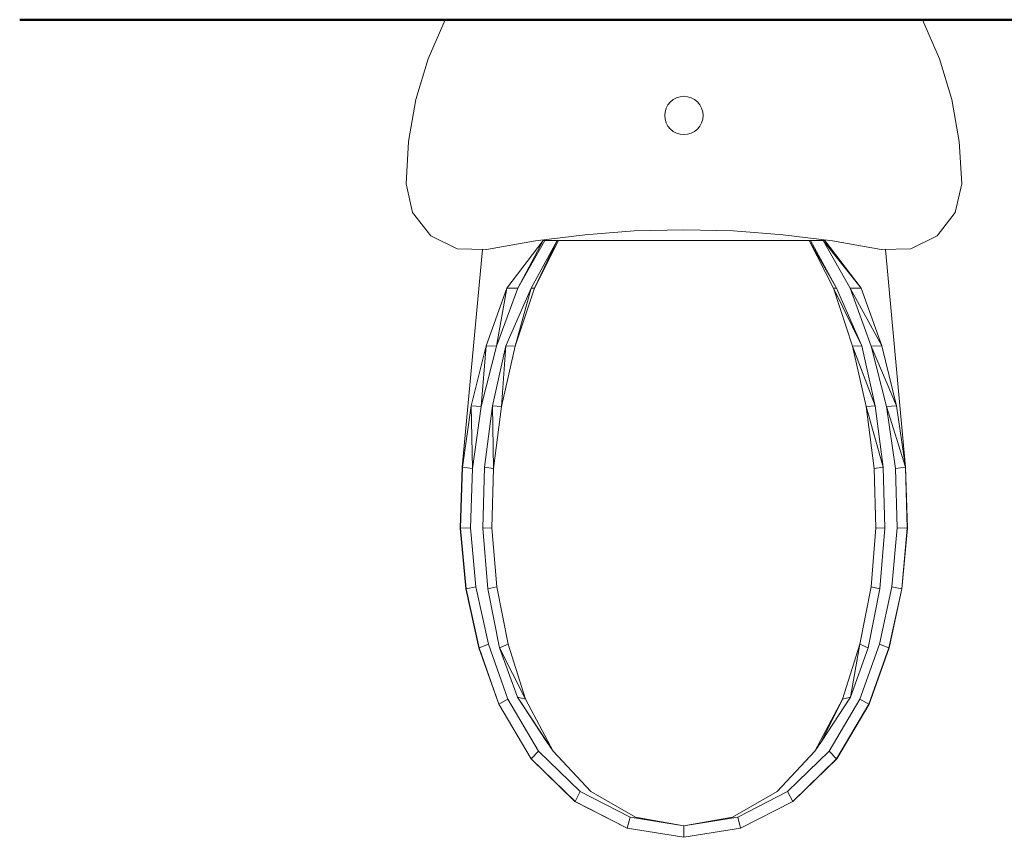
# Model space of a CAD drawing. Header units: millimetres. Extents: x 106 to 24511, y 2709 to 39091.
# Tile 33 of 87: x 11734 to 12504, y 36868 to 37508. Entities that reach past the tile are written whole.
import ezdxf

# ---------------------------------------------------------------- set-up
doc = ezdxf.new("R2010")
doc.units = ezdxf.units.MM
for name, color, linetype, lineweight in [('A-PART-____-MCUT', 2, 'Continuous', 50), ('A-PART-____-OTLN', 2, 'Continuous', 20), ('A-WALL-____-MCUT', 113, 'Continuous', 50), ('A-WALL-____-OTLN', 113, 'Continuous', 20), ('M-EQPM-____-OTLN', 50, 'Continuous', 20)]:
    doc.layers.add(name, color=color, linetype=linetype, lineweight=lineweight)

# ---------------------------------------------------------------- blocks, each defined once
blk = doc.blocks.new('Прямая форма - Masonry Block - Structural-613614-В_Этаж 03_Вентиляция')
at = {"layer": 'A-WALL-____-MCUT', "color": 9}
blk.add_line((3177, 400), (2035.06, 400), dxfattribs=at)
blk = doc.blocks.new('Прямая форма - SW - 004-613616-В_Этаж 03_Вентиляция')
blk.add_blockref('Прямая форма - Masonry Block - Structural-613614-В_Этаж 03_Вентиляция', (0, 0))
blk = doc.blocks.new('Family - Masonry Block - Structural-613622-В_Этаж 03_Вентиляция')
at = {"layer": 'A-PART-____-MCUT', "color": 9}
blk.add_line((3177, 400), (2035.06, 400), dxfattribs=at)
blk = doc.blocks.new('Прямая форма - V line-608933-В_Этаж 03_Вентиляция')
at = {"layer": 'M-EQPM-____-OTLN', "color": 253}
for p, q in [((200.07, -30.54), (186.77, 0)), ((-186.77, 0), (-200.07, -30.54)), ((-200.07, -30.54), (-209.71, -62.43)), ((209.71, -62.43), (200.07, -30.54)), ((-8.33, -62.51), (-5.74, -61.12)), ((-5.74, -61.12), (-2.93, -60.27)), ((-2.93, -60.27), (0, -59.98)), ((0, -59.98), (2.93, -60.27)), ((2.93, -60.27), (5.74, -61.12)), ((5.74, -61.12), (8.33, -62.51)), ((-209.71, -62.43), (-215.54, -95.22)), ((-14.71, -72.05), (-13.86, -69.24)), ((-13.86, -69.24), (-12.47, -66.65)), ((-12.47, -66.65), (-10.61, -64.38)), ((-10.61, -64.38), (-8.33, -62.51)), ((8.33, -62.51), (10.61, -64.38)), ((10.61, -64.38), (12.47, -66.65)), ((12.47, -66.65), (13.86, -69.24)), ((13.86, -69.24), (14.71, -72.05)), ((215.55, -95.22), (209.71, -62.43)), ((-15, -74.98), (-14.71, -72.05)), ((-14.71, -77.9), (-15, -74.98)), ((14.71, -72.05), (15, -74.98)), ((15, -74.98), (14.71, -77.9)), ((-13.86, -80.72), (-14.71, -77.9)), ((-12.47, -83.31), (-13.86, -80.72)), ((-10.61, -85.58), (-12.47, -83.31)), ((12.47, -83.31), (10.61, -85.58)), ((13.86, -80.72), (12.47, -83.31)), ((14.71, -77.9), (13.86, -80.72)), ((-8.33, -87.45), (-10.61, -85.58)), ((-5.74, -88.83), (-8.33, -87.45)), ((-2.93, -89.69), (-5.74, -88.83)), ((0, -89.98), (-2.93, -89.69)), ((2.93, -89.69), (0, -89.98)), ((5.74, -88.83), (2.93, -89.69)), ((8.33, -87.45), (5.74, -88.83)), ((10.61, -85.58), (8.33, -87.45)), ((-215.54, -95.22), (-217.5, -128.48)), ((217.5, -128.48), (215.55, -95.22)), ((-217.5, -128.48), (-212.43, -150.98)), ((212.43, -150.98), (217.5, -128.48)), ((-212.43, -150.98), (-198.21, -169.15)), ((198.21, -169.15), (212.43, -150.98)), ((-198.21, -169.15), (-177.57, -179.47)), ((-116.21, -173.17), (-77.64, -168.31)), ((-77.64, -168.31), (-38.87, -165.39)), ((-38.87, -165.39), (0, -164.42)), ((38.87, -165.39), (0, -164.42)), ((77.64, -168.31), (38.87, -165.39)), ((77.64, -168.31), (116.22, -173.17)), ((177.57, -179.47), (198.21, -169.15)), ((-154.5, -179.95), (-116.21, -173.17)), ((-138.72, -210.15), (-110.19, -172.93)), ((-130.06, -210.21), (-110.19, -172.93)), ((-108.94, -172.93), (-130.06, -210.21)), ((-119.56, -210.15), (-99.17, -172.93)), ((-117.06, -210.21), (-99.17, -172.93)), ((-98.05, -172.93), (-117.06, -210.21)), ((-110.19, -172.93), (-108.94, -172.93)), ((-108.94, -172.93), (-99.17, -172.93)), ((-99.17, -172.93), (-98.05, -172.93)), ((-98.05, -172.93), (98.05, -172.93)), ((98.05, -172.93), (99.17, -172.93)), ((98.05, -172.93), (119.56, -210.15)), ((117.06, -210.21), (98.05, -172.93)), ((99.17, -172.93), (119.56, -210.15)), ((99.17, -172.93), (108.94, -172.93)), ((108.94, -172.93), (110.19, -172.93)), ((108.94, -172.93), (138.72, -210.15)), ((130.06, -210.21), (108.94, -172.93)), ((110.19, -172.93), (138.72, -210.15)), ((116.22, -173.17), (154.5, -179.95)), ((-177.57, -179.47), (-154.5, -179.95)), ((-157.76, -179.88), (-173.53, -350.38)), ((154.5, -179.95), (177.57, -179.47)), ((173.53, -350.38), (157.76, -179.88)), ((-154.87, -255.25), (-138.72, -210.15)), ((-146.69, -255.52), (-138.72, -210.15)), ((-130.06, -210.21), (-146.69, -255.52)), ((-139.38, -255.25), (-119.56, -210.15)), ((-138.72, -210.15), (-130.06, -210.21)), ((-132.02, -255.52), (-119.56, -210.15)), ((-117.06, -210.21), (-132.02, -255.52)), ((-119.56, -210.15), (-117.06, -210.21)), ((119.56, -210.15), (117.06, -210.21)), ((117.06, -210.21), (139.38, -255.25)), ((132.02, -255.52), (117.06, -210.21)), ((119.56, -210.15), (139.38, -255.25)), ((138.72, -210.15), (130.06, -210.21)), ((130.06, -210.21), (154.87, -255.25)), ((146.69, -255.52), (130.06, -210.21)), ((138.72, -210.15), (154.87, -255.25)), ((-166.47, -302.2), (-154.87, -255.25)), ((-158.59, -302.78), (-154.87, -255.25)), ((-146.69, -255.52), (-158.59, -302.78)), ((-154.87, -255.25), (-146.69, -255.52)), ((-149.82, -302.2), (-139.38, -255.25)), ((-142.73, -302.78), (-139.38, -255.25)), ((-132.02, -255.52), (-142.73, -302.78)), ((-139.38, -255.25), (-132.02, -255.52)), ((139.38, -255.25), (132.02, -255.52)), ((132.02, -255.52), (149.82, -302.2)), ((142.73, -302.78), (132.02, -255.52)), ((139.38, -255.25), (149.82, -302.2)), ((154.87, -255.25), (146.69, -255.52)), ((146.69, -255.52), (166.47, -302.2)), ((158.59, -302.78), (146.69, -255.52)), ((154.87, -255.25), (166.47, -302.2)), ((-173.35, -350.38), (-166.47, -302.2)), ((-165.6, -351.35), (-166.47, -302.2)), ((-166.47, -302.2), (-158.59, -302.78)), ((-158.59, -302.78), (-165.6, -351.35)), ((-156.01, -350.38), (-149.82, -302.2)), ((-149.04, -351.35), (-149.82, -302.2)), ((-149.82, -302.2), (-142.73, -302.78)), ((-142.73, -302.78), (-149.04, -351.35)), ((149.82, -302.2), (142.73, -302.78)), ((142.73, -302.78), (156.01, -350.38)), ((149.04, -351.35), (142.73, -302.78)), ((149.82, -302.2), (156.01, -350.38)), ((166.47, -302.2), (158.59, -302.78)), ((158.59, -302.78), (173.35, -350.38)), ((165.6, -351.35), (158.59, -302.78)), ((166.47, -302.2), (173.35, -350.38)), ((-175.01, -398.05), (-173.53, -350.38)), ((-174.82, -398.05), (-173.35, -350.38)), ((-173.35, -350.38), (-165.6, -351.35)), ((-165.6, -351.35), (-167.04, -397.73)), ((-157.34, -398.05), (-156.01, -350.38)), ((-156.01, -350.38), (-149.04, -351.35)), ((-149.04, -351.35), (-150.33, -397.73)), ((156.01, -350.38), (149.04, -351.35)), ((150.33, -397.73), (149.04, -351.35)), ((156.01, -350.38), (157.34, -398.05)), ((173.35, -350.38), (165.6, -351.35)), ((167.04, -397.73), (165.6, -351.35)), ((173.35, -350.38), (174.82, -398.05)), ((175.01, -398.05), (173.53, -350.38)), ((-170.65, -445.48), (-175.01, -398.05)), ((-167.04, -397.73), (-174.82, -398.05)), ((-170.47, -445.48), (-174.82, -398.05)), ((-162.8, -443.89), (-167.04, -397.73)), ((-150.33, -397.73), (-157.34, -398.05)), ((-153.43, -445.48), (-157.34, -398.05)), ((-146.52, -443.89), (-150.33, -397.73)), ((150.33, -397.73), (146.52, -443.89)), ((157.34, -398.05), (150.33, -397.73)), ((157.34, -398.05), (153.43, -445.48)), ((167.04, -397.73), (162.8, -443.89)), ((174.82, -398.05), (167.04, -397.73)), ((174.82, -398.05), (170.47, -445.48)), ((170.65, -445.48), (175.01, -398.05)), ((-170.65, -445.48), (-160.56, -491.73)), ((-170.47, -445.48), (-162.8, -443.89)), ((-160.39, -491.73), (-170.47, -445.48)), ((-152.99, -488.9), (-162.8, -443.89)), ((-153.43, -445.48), (-146.52, -443.89)), ((-144.35, -491.73), (-153.43, -445.48)), ((-146.52, -443.89), (-137.69, -488.9)), ((137.69, -488.9), (146.52, -443.89)), ((153.43, -445.48), (144.35, -491.73)), ((146.52, -443.89), (153.43, -445.48)), ((152.99, -488.9), (162.8, -443.89)), ((170.47, -445.48), (160.39, -491.73)), ((160.56, -491.73), (170.65, -445.48)), ((162.8, -443.89), (170.47, -445.48)), ((-160.56, -491.73), (-144.93, -535.85)), ((-160.39, -491.73), (-152.99, -488.9)), ((-144.77, -535.85), (-160.39, -491.73)), ((-137.79, -531.84), (-152.99, -488.9)), ((-144.35, -491.73), (-137.69, -488.9)), ((-130.3, -530.17), (-144.35, -491.73)), ((-124.01, -531.84), (-144.35, -491.73)), ((-137.69, -488.9), (-124.01, -531.84)), ((124.01, -531.84), (137.69, -488.9)), ((137.69, -488.9), (130.3, -530.17)), ((144.35, -491.73), (130.3, -530.17)), ((144.35, -491.73), (137.69, -488.9)), ((152.99, -488.9), (137.79, -531.84)), ((160.39, -491.73), (144.77, -535.85)), ((144.93, -535.85), (160.56, -491.73)), ((160.39, -491.73), (152.99, -488.9)), ((-107.6, -565.05), (-130.3, -530.17)), ((-102.41, -572.6), (-130.3, -530.17)), ((-130.3, -530.17), (-124.01, -531.84)), ((130.3, -530.17), (107.6, -565.05)), ((130.3, -530.17), (124.01, -531.84)), ((-144.93, -535.85), (-119.68, -578.68)), ((-144.77, -535.85), (-137.79, -531.84)), ((-119.55, -578.68), (-144.77, -535.85)), ((-113.79, -572.6), (-137.79, -531.84)), ((-124.01, -531.84), (-102.41, -572.6)), ((102.41, -572.6), (124.01, -531.84)), ((124.01, -531.84), (107.6, -565.05)), ((113.79, -572.6), (137.79, -531.84)), ((144.77, -535.85), (119.55, -578.68)), ((119.68, -578.68), (144.93, -535.85)), ((137.79, -531.84), (144.77, -535.85)), ((-102.41, -572.6), (-107.6, -565.05)), ((107.6, -565.05), (102.41, -572.6)), ((-119.55, -578.68), (-113.79, -572.6)), ((-81.08, -604.17), (-113.79, -572.6)), ((-72.97, -604.17), (-102.41, -572.6)), ((72.97, -604.17), (102.41, -572.6)), ((81.08, -604.17), (113.79, -572.6)), ((119.55, -578.68), (113.79, -572.6)), ((-119.68, -578.68), (-85.27, -611.85)), ((-85.18, -611.85), (-119.55, -578.68)), ((119.55, -578.68), (85.18, -611.85)), ((85.27, -611.85), (119.68, -578.68)), ((-85.18, -611.85), (-81.08, -604.17)), ((-42.15, -624.14), (-81.08, -604.17)), ((-37.94, -624.14), (-72.97, -604.17)), ((37.94, -624.14), (72.97, -604.17)), ((42.15, -624.14), (81.08, -604.17)), ((85.18, -611.85), (81.08, -604.17)), ((-85.27, -611.85), (-44.33, -632.83)), ((-44.29, -632.83), (-85.18, -611.85)), ((85.18, -611.85), (44.29, -632.83)), ((44.33, -632.83), (85.27, -611.85)), ((-44.29, -632.83), (-42.15, -624.14)), ((0, -630.97), (-42.15, -624.14)), ((-37.94, -624.14), (0, -630.97)), ((0, -630.97), (37.94, -624.14)), ((42.15, -624.14), (0, -630.97)), ((44.29, -632.83), (42.15, -624.14)), ((0, -640), (0, -630.97)), ((-44.33, -632.83), (0, -640)), ((0, -640), (-44.29, -632.83)), ((0, -640), (44.33, -632.83)), ((44.29, -632.83), (0, -640))]:
    blk.add_line(p, q, dxfattribs=at)
blk = doc.blocks.new('Прямая форма - FU - 053-613628-В_Этаж 03_Вентиляция')
blk.add_blockref('Прямая форма - V line-608933-В_Этаж 03_Вентиляция', (0, 0))
blk = doc.blocks.new('V line_ifc_RVT-1-В_Этаж 03_Вентиляция')
at = {"layer": 'A-PART-____-OTLN', "color": 253, "lineweight": 20, "rotation": 180}
blk.add_blockref('Family - Masonry Block - Structural-613622-В_Этаж 03_Вентиляция', (31503.24, 37907.63), dxfattribs=at)
at = {"layer": 'A-WALL-____-OTLN', "color": 253, "lineweight": 20, "rotation": 180}
blk.add_blockref('Прямая форма - SW - 004-613616-В_Этаж 03_Вентиляция', (31503.24, 37907.63), dxfattribs=at)
at = {"layer": 'M-EQPM-____-OTLN', "color": 253, "lineweight": 20}
blk.add_blockref('Прямая форма - FU - 053-613628-В_Этаж 03_Вентиляция', (28846.16, 37507.63), dxfattribs=at)

msp = doc.modelspace()

# ---------------------------------------------------------------- block references
at = {"lineweight": 9}
msp.add_blockref('V line_ifc_RVT-1-В_Этаж 03_Вентиляция', (-16592.68, 0), dxfattribs=at)

doc.saveas('drawing.dxf')
